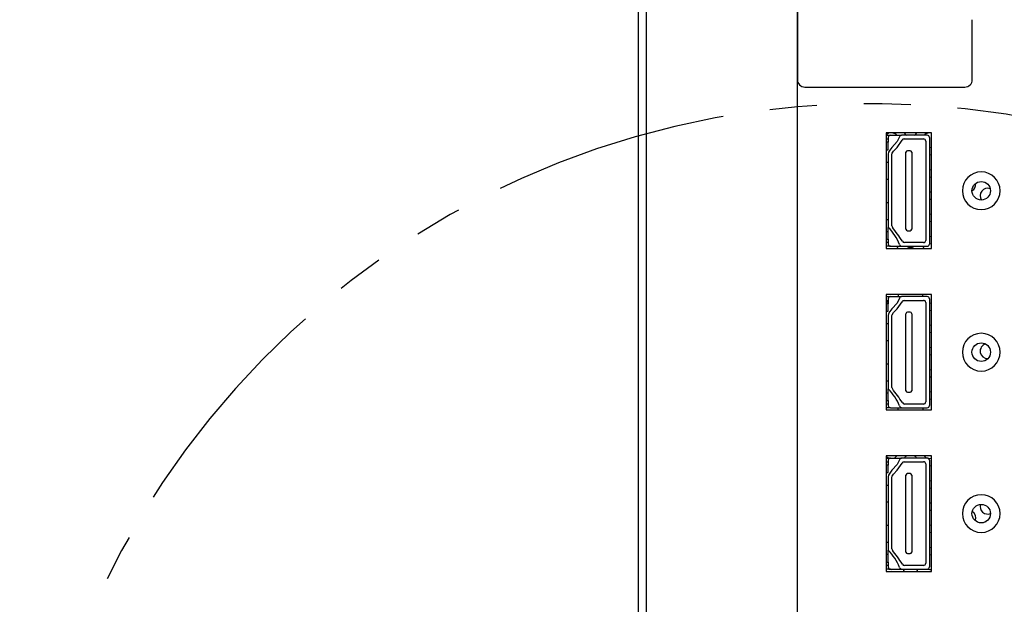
# Model space of a CAD drawing. Header units: millimetres. Extents: x 19 to 844, y 7 to 552.
# Tile 5 of 81: x 53 to 79, y 196 to 212. Entities that reach past the tile are written whole.
import ezdxf

# ---------------------------------------------------------------- set-up
doc = ezdxf.new("R2010")
doc.units = ezdxf.units.MM
doc.linetypes.add('PHANTOM', pattern=[12.7, 6.35, -1.27, 1.27, -1.27, 1.27, -1.27])

msp = doc.modelspace()

# ---------------------------------------------------------------- linework, layer by layer
at = {"color": 7, "linetype": 'Continuous', "lineweight": 25}
for p, q in [((69.434, 155.965), (69.434, 279.649)), ((69.634, 279.649), (69.634, 155.965)), ((73.714, 279.649), (73.714, 168.81)), ((73.721, 253.839), (73.721, 210.36)), ((78.441, 210.36), (78.441, 211.979)), ((73.921, 210.16), (78.241, 210.16)), ((77.343, 208.919), (76.113, 208.919)), ((76.113, 208.919), (76.113, 205.799)), ((76.113, 208.859), (76.234, 208.859)), ((76.113, 208.759), (76.174, 208.759)), ((76.174, 208.799), (76.174, 208.667)), ((76.234, 208.859), (76.532, 208.859)), ((77.224, 208.859), (76.532, 208.859)), ((76.602, 208.759), (77.124, 208.759)), ((77.184, 208.699), (77.184, 206.019)), ((77.284, 208.799), (77.284, 205.919)), ((77.343, 205.799), (77.343, 208.919)), ((76.174, 208.667), (76.113, 208.667)), ((76.174, 208.467), (76.174, 208.667)), ((76.767, 208.439), (76.691, 208.439)), ((76.174, 208.349), (76.174, 206.369)), ((76.274, 206.408), (76.274, 208.349)), ((76.651, 206.319), (76.651, 208.399)), ((76.807, 208.399), (76.807, 206.319)), ((77.294, 208.326), (77.284, 208.326)), ((77.343, 208.32), (77.294, 208.326)), ((76.113, 208.131), (76.174, 208.131)), ((76.113, 207.673), (76.174, 207.673)), ((77.294, 207.726), (77.284, 207.726)), ((77.343, 207.72), (77.294, 207.726)), ((77.294, 207.126), (77.284, 207.126)), ((77.343, 207.12), (77.294, 207.126)), ((76.113, 207.044), (76.174, 207.044)), ((76.113, 206.587), (76.174, 206.587)), ((76.174, 206.251), (76.174, 206.369)), ((77.294, 206.526), (77.284, 206.526)), ((77.343, 206.52), (77.294, 206.526)), ((76.113, 206.051), (76.174, 206.051)), ((76.174, 206.051), (76.174, 206.251)), ((76.174, 206.051), (76.174, 205.919)), ((76.691, 206.279), (76.767, 206.279)), ((76.174, 205.959), (76.113, 205.959)), ((76.234, 205.859), (76.113, 205.859)), ((76.113, 205.799), (77.343, 205.799)), ((76.234, 205.859), (76.538, 205.859)), ((76.538, 205.859), (77.224, 205.859)), ((77.124, 205.959), (76.612, 205.959)), ((77.294, 205.926), (77.284, 205.926)), ((77.343, 205.92), (77.294, 205.926)), ((77.343, 204.559), (76.113, 204.559)), ((76.113, 204.559), (76.113, 201.439)), ((76.113, 204.499), (76.234, 204.499)), ((76.174, 204.439), (76.174, 204.307)), ((76.234, 204.499), (76.532, 204.499)), ((77.224, 204.499), (76.532, 204.499)), ((77.284, 204.439), (77.284, 201.559)), ((77.343, 201.439), (77.343, 204.559)), ((76.113, 204.399), (76.174, 204.399)), ((76.113, 204.384), (76.174, 204.343)), ((76.174, 204.307), (76.113, 204.307)), ((76.174, 204.107), (76.174, 204.307)), ((76.602, 204.399), (77.124, 204.399)), ((77.184, 204.339), (77.184, 201.659)), ((76.174, 203.989), (76.174, 202.009)), ((76.274, 202.048), (76.274, 203.989)), ((76.651, 201.959), (76.651, 204.039)), ((76.767, 204.079), (76.691, 204.079)), ((76.807, 204.039), (76.807, 201.959)), ((77.294, 204.126), (77.284, 204.126)), ((77.343, 204.12), (77.294, 204.126)), ((76.113, 203.771), (76.174, 203.771)), ((77.294, 203.526), (77.284, 203.526)), ((77.343, 203.52), (77.294, 203.526)), ((76.113, 203.313), (76.174, 203.313)), ((77.294, 202.926), (77.284, 202.926)), ((77.343, 202.92), (77.294, 202.926)), ((76.113, 202.684), (76.174, 202.684)), ((77.294, 202.326), (77.284, 202.326)), ((77.343, 202.32), (77.294, 202.326)), ((76.113, 202.227), (76.174, 202.227)), ((76.174, 201.891), (76.174, 202.009)), ((76.174, 201.691), (76.174, 201.891)), ((76.691, 201.919), (76.767, 201.919)), ((76.113, 201.691), (76.174, 201.691)), ((76.14, 201.691), (76.113, 201.669)), ((76.174, 201.599), (76.113, 201.599)), ((76.174, 201.691), (76.174, 201.559)), ((77.124, 201.599), (76.612, 201.599)), ((77.294, 201.726), (77.284, 201.726)), ((77.343, 201.72), (77.294, 201.726)), ((76.234, 201.499), (76.113, 201.499)), ((76.113, 201.439), (77.343, 201.439)), ((76.234, 201.499), (76.538, 201.499)), ((76.538, 201.499), (77.224, 201.499)), ((77.343, 200.199), (76.113, 200.199)), ((76.113, 200.199), (76.113, 197.079)), ((77.343, 197.079), (77.343, 200.199)), ((76.113, 200.139), (76.234, 200.139)), ((76.113, 200.039), (76.174, 200.039)), ((76.174, 199.947), (76.113, 199.947)), ((76.174, 200.079), (76.174, 199.947)), ((76.174, 199.747), (76.174, 199.947)), ((76.234, 200.139), (76.532, 200.139)), ((77.224, 200.139), (76.532, 200.139)), ((76.602, 200.039), (77.124, 200.039)), ((77.184, 199.979), (77.184, 197.299)), ((77.284, 200.079), (77.284, 197.199)), ((77.294, 199.926), (77.284, 199.926)), ((77.343, 199.92), (77.294, 199.926)), ((76.651, 197.599), (76.651, 199.679)), ((76.767, 199.719), (76.691, 199.719)), ((76.807, 199.679), (76.807, 197.599)), ((76.113, 199.411), (76.174, 199.411)), ((76.174, 199.629), (76.174, 197.649)), ((76.274, 197.688), (76.274, 199.629)), ((77.294, 199.326), (77.284, 199.326)), ((77.343, 199.32), (77.294, 199.326)), ((76.113, 198.953), (76.174, 198.953)), ((77.294, 198.726), (77.284, 198.726)), ((77.343, 198.72), (77.294, 198.726)), ((76.113, 198.324), (76.174, 198.324)), ((77.294, 198.126), (77.284, 198.126)), ((77.343, 198.12), (77.294, 198.126)), ((76.113, 197.867), (76.174, 197.867)), ((76.174, 197.531), (76.174, 197.649)), ((76.174, 197.331), (76.174, 197.531)), ((76.691, 197.559), (76.767, 197.559)), ((77.294, 197.526), (77.284, 197.526)), ((77.343, 197.52), (77.294, 197.526)), ((76.113, 197.331), (76.174, 197.331)), ((76.174, 197.331), (76.174, 197.199)), ((76.174, 197.239), (76.113, 197.239)), ((76.234, 197.139), (76.113, 197.139)), ((76.113, 197.079), (77.343, 197.079)), ((76.234, 197.139), (76.538, 197.139)), ((76.538, 197.139), (77.224, 197.139)), ((77.124, 197.239), (76.612, 197.239))]:
    msp.add_line(p, q, dxfattribs=at)
at = {"color": 8, "linetype": 'Continuous', "lineweight": 25}
for p, q in [((76.113, 208.467), (76.174, 208.467)), ((76.174, 206.251), (76.113, 206.251)), ((76.113, 204.107), (76.174, 204.107)), ((76.174, 201.891), (76.113, 201.891)), ((76.113, 199.747), (76.174, 199.747)), ((76.174, 197.531), (76.113, 197.531))]:
    msp.add_line(p, q, dxfattribs=at)
at = {"color": 7, "linetype": 'Continuous', "lineweight": 25, "flags": 128}
for points in [[(76.199, 208.919), (76.177, 208.911), (76.113, 208.869)], [(76.474, 208.815), (76.413, 208.686), (76.274, 208.531), (76.212, 208.454), (76.182, 208.397), (76.174, 208.349)], [(76.274, 208.349), (76.279, 208.37), (76.317, 208.428), (76.41, 208.529), (76.547, 208.722)], [(76.605, 208.919), (76.633, 208.885), (76.665, 208.859)], [(76.883, 208.859), (76.915, 208.885), (76.943, 208.919)], [(77.284, 208.527), (77.294, 208.526), (77.343, 208.533)], [(77.284, 207.927), (77.294, 207.926), (77.343, 207.933)], [(77.284, 207.327), (77.294, 207.326), (77.343, 207.333)], [(77.284, 206.727), (77.294, 206.726), (77.343, 206.733)], [(77.284, 206.127), (77.294, 206.126), (77.343, 206.133)], [(76.44, 205.799), (76.439, 205.803), (76.404, 205.859)], [(77.144, 205.859), (77.109, 205.803), (77.108, 205.799)], [(76.474, 204.455), (76.413, 204.326), (76.274, 204.171), (76.212, 204.094), (76.182, 204.037), (76.174, 203.989)], [(76.452, 204.499), (76.454, 204.526), (76.451, 204.559)], [(77.097, 204.559), (77.094, 204.526), (77.096, 204.499)], [(76.274, 203.989), (76.279, 204.01), (76.317, 204.068), (76.41, 204.169), (76.547, 204.362)], [(77.284, 204.327), (77.294, 204.326), (77.343, 204.333)], [(77.284, 203.727), (77.294, 203.726), (77.343, 203.733)], [(77.284, 203.127), (77.294, 203.126), (77.343, 203.133)], [(78.512, 202.817), (78.475, 202.868), (78.465, 202.877)], [(77.284, 202.527), (77.294, 202.526), (77.343, 202.533)], [(77.284, 201.927), (77.294, 201.926), (77.343, 201.933)], [(76.434, 201.439), (76.439, 201.45), (76.452, 201.499)], [(77.096, 201.499), (77.109, 201.45), (77.114, 201.439)], [(76.113, 200.184), (76.177, 200.142), (76.185, 200.139)], [(76.673, 200.199), (76.633, 200.168), (76.609, 200.139)], [(76.939, 200.139), (76.915, 200.168), (76.875, 200.199)], [(76.474, 200.095), (76.413, 199.966), (76.274, 199.811), (76.212, 199.734), (76.182, 199.677), (76.174, 199.629)], [(76.274, 199.629), (76.279, 199.65), (76.317, 199.708), (76.41, 199.809), (76.547, 200.002)], [(77.255, 200.13), (77.294, 200.126), (77.343, 200.133)], [(77.284, 199.527), (77.294, 199.526), (77.343, 199.533)], [(77.284, 198.927), (77.294, 198.926), (77.343, 198.933)], [(77.284, 198.327), (77.294, 198.326), (77.343, 198.333)], [(78.806, 198.421), (78.777, 198.411), (78.751, 198.398)], [(77.284, 197.727), (77.294, 197.726), (77.343, 197.733)], [(76.185, 197.139), (76.254, 197.126), (76.323, 197.139)], [(76.609, 197.139), (76.589, 197.103), (76.581, 197.079)], [(76.967, 197.079), (76.959, 197.103), (76.939, 197.139)], [(77.225, 197.139), (77.294, 197.126), (77.343, 197.133)]]:
    msp.add_lwpolyline(points, dxfattribs=at)
at = {"color": 7, "linetype": 'Continuous', "lineweight": 25}
for centre in [(78.684, 207.359), (78.684, 202.999), (78.684, 198.639)]:
    msp.add_circle(centre, 0.25, dxfattribs=at)
for centre, radius, start, end in [((73.921, 210.36), 0.2, 179.9716, 270.0282), ((78.241, 210.36), 0.2, 269.9715, 0.0287), ((76.234, 208.799), 0.06, 90, 180), ((76.254, 208.726), 0.2, 41.4501, 74.1475), ((76.532, 208.799), 0.06, 90, 164.3398), ((76.602, 208.699), 0.06, 90, 156.8464), ((77.124, 208.699), 0.06, 0, 90), ((77.294, 208.726), 0.2, 105.8525, 138.5499), ((77.224, 208.799), 0.06, 0, 90), ((76.691, 208.399), 0.04, 90, 180), ((76.767, 208.399), 0.04, 0, 90), ((78.684, 207.359), 0.51, 0, 180), ((78.684, 207.359), 0.51, 180, 360), ((78.334, 207.526), 0.2, 299.9605, 8.8388), ((78.854, 207.226), 0.2, 68.2695, 215.9685), ((75.163, 205.37), 1.421, 22.2096, 44.6677), ((76.334, 206.408), 0.06, 180, 214.1235), ((68.446, 200.453), 9.823, 34.3566, 37.0696), ((76.691, 206.319), 0.04, 180, 270), ((76.767, 206.319), 0.04, 270, 0), ((76.234, 205.919), 0.06, 180, 270), ((76.538, 205.919), 0.06, 191.4557, 270), ((76.612, 206.019), 0.06, 201.6492, 270), ((76.774, 206.026), 0.2, 236.9329, 303.0671), ((77.124, 206.019), 0.06, 270, 0), ((77.224, 205.919), 0.06, 270, 0), ((76.234, 204.439), 0.06, 90, 180), ((76.532, 204.439), 0.06, 90, 164.3398), ((77.224, 204.439), 0.06, 0, 90), ((76.602, 204.339), 0.06, 90, 156.8464), ((77.124, 204.339), 0.06, 0, 90), ((76.691, 204.039), 0.04, 90, 180), ((76.767, 204.039), 0.04, 0, 90), ((78.684, 202.999), 0.51, 0, 180), ((78.854, 203.026), 0.2, 105.2273, 273.2007), ((78.684, 202.999), 0.51, 180, 0), ((76.334, 202.048), 0.06, 180, 214.1235), ((75.163, 201.01), 1.421, 22.2097, 44.6678), ((68.446, 196.093), 9.823, 34.3566, 37.0696), ((76.691, 201.959), 0.04, 180, 270), ((76.767, 201.959), 0.04, 270, 0), ((76.234, 201.559), 0.06, 180, 270), ((76.538, 201.559), 0.06, 191.4557, 270), ((76.612, 201.659), 0.06, 201.6492, 270), ((77.124, 201.659), 0.06, 270, 0), ((77.224, 201.559), 0.06, 270, 0), ((76.254, 200.326), 0.2, 290.2764, 320.3548), ((77.294, 200.326), 0.2, 219.6452, 249.727), ((76.234, 200.079), 0.06, 90, 180), ((76.532, 200.079), 0.06, 90, 164.3398), ((76.602, 199.979), 0.06, 90, 156.8464), ((77.124, 199.979), 0.06, 0, 90), ((77.224, 200.079), 0.06, 0, 90), ((76.691, 199.679), 0.04, 90, 180), ((76.767, 199.679), 0.04, 0, 90), ((78.684, 198.639), 0.51, 0, 180), ((78.854, 198.826), 0.2, 162.066, 293.5098), ((78.684, 198.639), 0.51, 180, 360), ((78.334, 198.526), 0.2, 337.7616, 57.8621), ((75.163, 196.65), 1.421, 22.2089, 44.6685), ((76.334, 197.688), 0.06, 180, 214.1235), ((68.441, 191.729), 9.83, 34.3575, 37.0685), ((76.691, 197.599), 0.04, 180, 270), ((76.767, 197.599), 0.04, 270, 0), ((76.612, 197.299), 0.06, 201.6492, 270), ((77.124, 197.299), 0.06, 270, 0), ((76.234, 197.199), 0.06, 180, 270), ((76.538, 197.199), 0.06, 191.4557, 270), ((77.224, 197.199), 0.06, 270, 0)]:
    msp.add_arc(centre, radius, start, end, dxfattribs=at)
at = {"color": 7, "linetype": 'PHANTOM', "lineweight": 25}
msp.add_arc((75.702, 186.733), 22.979, 4.9833, 353.384, dxfattribs=at)

doc.saveas('drawing.dxf')
